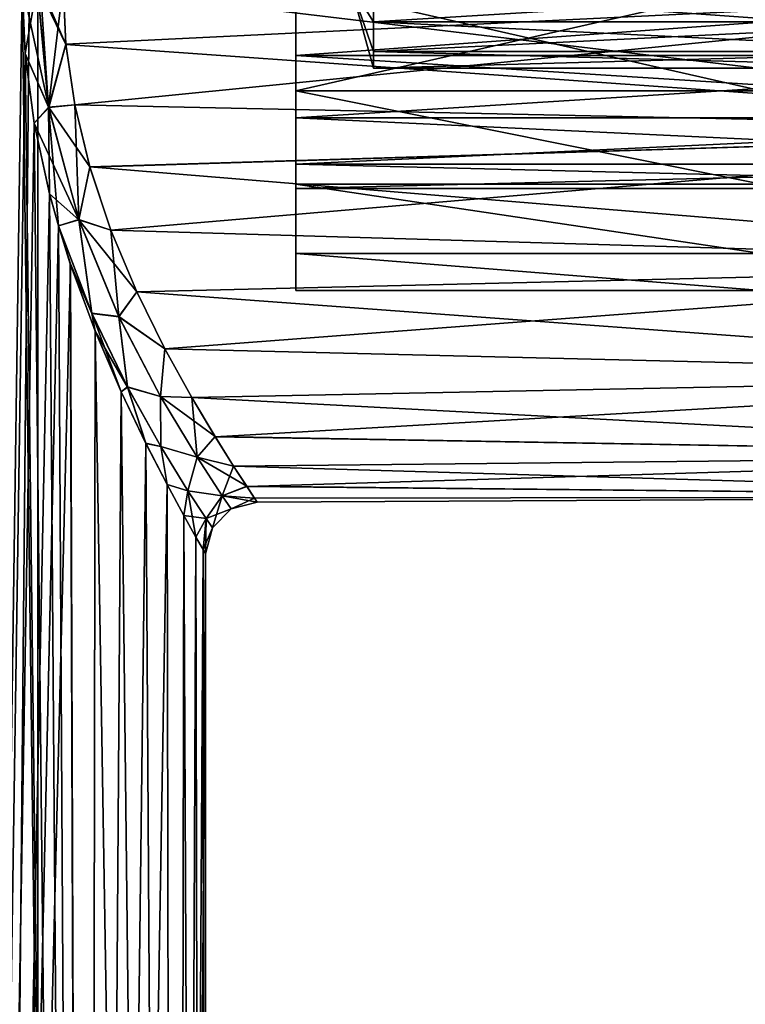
# Model space of a CAD drawing. Header units: millimetres. Extents: x -144 to 364, y -408 to 1133.
# Tile 186 of 256: x 13 to 27, y 363 to 382. Entities that reach past the tile are written whole.
import ezdxf

# ---------------------------------------------------------------- set-up
doc = ezdxf.new("R2010")
doc.units = ezdxf.units.MM
doc.header["$LTSCALE"] = 41.718519
for name, color, linetype in [('1206', 7, 'CONTINUOUS'), ('1208', 7, 'CONTINUOUS'), ('1210', 7, 'CONTINUOUS'), ('1212', 7, 'CONTINUOUS'), ('1220', 7, 'CONTINUOUS'), ('1221', 7, 'CONTINUOUS'), ('1243', 7, 'CONTINUOUS'), ('1244', 7, 'CONTINUOUS'), ('1249', 7, 'CONTINUOUS'), ('1261', 7, 'CONTINUOUS'), ('1262', 7, 'CONTINUOUS')]:
    doc.layers.add(name, color=color, linetype=linetype)

msp = doc.modelspace()

# ---------------------------------------------------------------- linework, layer by layer
at = {"layer": '1206', "color": 7, "linetype": 'CONTINUOUS', "true_color": 0xaaaaaa}
for points in [[(14.304, 381.851, 9.934), (37.748, 383, 10), (14.248, 383, 10), (14.304, 381.851, 9.934)], [(37.748, 383, -10), (37.748, 380.183, -9.595), (14.248, 383, -10), (37.748, 383, -10)], [(14.248, 383, -10), (37.748, 380.183, -9.595), (14.304, 381.849, -9.934), (14.248, 383, -10)], [(14.475, 380.679, 9.727), (37.748, 383, 10), (14.304, 381.851, 9.934), (14.475, 380.679, 9.727)], [(37.748, 380.183, 9.595), (37.748, 383, 10), (14.475, 380.679, 9.727), (37.748, 380.183, 9.595)], [(14.304, 381.849, -9.934), (37.748, 380.183, -9.595), (14.475, 380.68, -9.727), (14.304, 381.849, -9.934)], [(14.475, 380.68, -9.727), (37.748, 380.183, -9.595), (14.765, 379.479, -9.359), (14.475, 380.68, -9.727)], [(14.765, 379.478, 9.359), (37.748, 380.183, 9.595), (14.475, 380.679, 9.727), (14.765, 379.478, 9.359)], [(37.748, 380.183, -9.595), (37.748, 377.594, -8.413), (14.765, 379.479, -9.359), (37.748, 380.183, -9.595)], [(15.173, 378.258, 8.804), (37.748, 380.183, 9.595), (14.765, 379.478, 9.359), (15.173, 378.258, 8.804)], [(37.748, 377.594, 8.413), (37.748, 380.183, 9.595), (15.173, 378.258, 8.804), (37.748, 377.594, 8.413)], [(14.765, 379.479, -9.359), (37.748, 377.594, -8.413), (15.172, 378.259, -8.804), (14.765, 379.479, -9.359)], [(15.172, 378.259, -8.804), (37.748, 377.594, -8.413), (15.673, 377.064, -8.048), (15.172, 378.259, -8.804)], [(15.673, 377.063, 8.047), (37.748, 377.594, 8.413), (15.173, 378.258, 8.804), (15.673, 377.063, 8.047)], [(37.748, 377.594, -8.413), (37.748, 375.442, -6.549), (15.673, 377.064, -8.048), (37.748, 377.594, -8.413)], [(16.215, 375.962, 7.104), (37.748, 377.594, 8.413), (15.673, 377.063, 8.047), (16.215, 375.962, 7.104)], [(37.748, 375.442, 6.549), (37.748, 377.594, 8.413), (16.215, 375.962, 7.104), (37.748, 375.442, 6.549)], [(15.673, 377.064, -8.048), (37.748, 375.442, -6.549), (16.214, 375.964, -7.106), (15.673, 377.064, -8.048)], [(16.214, 375.964, -7.106), (37.748, 375.442, -6.549), (16.735, 375.02, -6.027), (16.214, 375.964, -7.106)], [(16.735, 375.019, 6.025), (37.748, 375.442, 6.549), (16.215, 375.962, 7.104), (16.735, 375.019, 6.025)], [(37.748, 375.442, -6.549), (37.748, 373.904, -4.154), (16.735, 375.02, -6.027), (37.748, 375.442, -6.549)], [(17.186, 374.263, 4.865), (37.748, 375.442, 6.549), (16.735, 375.019, 6.025), (17.186, 374.263, 4.865)], [(37.748, 373.904, 4.154), (37.748, 375.442, 6.549), (17.186, 374.263, 4.865), (37.748, 373.904, 4.154)], [(16.735, 375.02, -6.027), (37.748, 373.904, -4.154), (17.186, 374.264, -4.866), (16.735, 375.02, -6.027)], [(17.186, 374.264, -4.866), (37.748, 373.904, -4.154), (17.543, 373.695, -3.664), (17.186, 374.264, -4.866)], [(17.543, 373.695, 3.663), (37.748, 373.904, 4.154), (17.186, 374.263, 4.865), (17.543, 373.695, 3.663)], [(37.748, 373.904, -4.154), (37.748, 373.102, -1.423), (17.543, 373.695, -3.664), (37.748, 373.904, -4.154)], [(17.798, 373.303, 2.445), (37.748, 373.904, 4.154), (17.543, 373.695, 3.663), (17.798, 373.303, 2.445)], [(37.748, 373.102, 1.423), (37.748, 373.904, 4.154), (17.798, 373.303, 2.445), (37.748, 373.102, 1.423)], [(17.543, 373.695, -3.664), (37.748, 373.102, -1.423), (17.798, 373.304, -2.446), (17.543, 373.695, -3.664)], [(17.798, 373.304, -2.446), (37.748, 373.102, -1.423), (17.95, 373.075, -1.222), (17.798, 373.304, -2.446)], [(17.95, 373.075, 1.223), (37.748, 373.102, 1.423), (17.798, 373.303, 2.445), (17.95, 373.075, 1.223)], [(37.748, 373.102, -1.423), (37.748, 373.102, 1.423), (17.95, 373.075, -1.222), (37.748, 373.102, -1.423)], [(17.95, 373.075, -1.222), (37.748, 373.102, 1.423), (18, 373), (17.95, 373.075, -1.222)], [(18, 373), (37.748, 373.102, 1.423), (17.95, 373.075, 1.223), (18, 373)]]:
    msp.add_3dface(points, dxfattribs=at)
at = {"layer": '1208', "color": 7, "linetype": 'CONTINUOUS', "true_color": 0xaaaaaa}
for points in [[(18.748, 383, 6), (18.748, 380.948, 5.638), (18.748, 383, 4), (18.748, 383, 6)], [(18.748, 380.948, -5.638), (18.748, 383, -6), (18.748, 381.632, -3.759), (18.748, 380.948, -5.638)], [(18.748, 383, -6), (18.748, 383, -4), (18.748, 381.632, -3.759), (18.748, 383, -6)], [(18.748, 383, 4), (18.748, 380.948, 5.638), (18.748, 381.632, 3.759), (18.748, 383, 4)], [(18.748, 380.429, -3.064), (18.748, 380.948, -5.638), (18.748, 381.632, -3.759), (18.748, 380.429, -3.064)], [(18.748, 381.632, 3.759), (18.748, 380.948, 5.638), (18.748, 380.429, 3.064), (18.748, 381.632, 3.759)], [(18.748, 379.143, -4.596), (18.748, 380.948, -5.638), (18.748, 379.536, -2), (18.748, 379.143, -4.596)], [(18.748, 379.536, -2), (18.748, 380.948, -5.638), (18.748, 380.429, -3.064), (18.748, 379.536, -2)], [(18.748, 380.948, 5.638), (18.748, 379.143, 4.596), (18.748, 380.429, 3.064), (18.748, 380.948, 5.638)], [(18.748, 380.429, 3.064), (18.748, 379.143, 4.596), (18.748, 379.536, 2), (18.748, 380.429, 3.064)], [(18.748, 379.061, -0.695), (18.748, 379.143, -4.596), (18.748, 379.536, -2), (18.748, 379.061, -0.695)], [(18.748, 379.536, 2), (18.748, 379.143, 4.596), (18.748, 379.061, 0.695), (18.748, 379.536, 2)], [(18.748, 377.804, -3), (18.748, 379.143, -4.596), (18.748, 377.804, 3), (18.748, 377.804, -3)], [(18.748, 377.804, 3), (18.748, 379.143, -4.596), (18.748, 379.061, -0.695), (18.748, 377.804, 3)], [(18.748, 379.143, 4.596), (18.748, 377.804, 3), (18.748, 379.061, 0.695), (18.748, 379.143, 4.596)], [(18.748, 379.061, 0.695), (18.748, 377.804, 3), (18.748, 379.061, -0.695), (18.748, 379.061, 0.695)], [(18.748, 377.091, -1.042), (18.748, 377.804, -3), (18.748, 377.091, 1.042), (18.748, 377.091, -1.042)], [(18.748, 377.091, 1.042), (18.748, 377.804, -3), (18.748, 377.804, 3), (18.748, 377.091, 1.042)]]:
    msp.add_3dface(points, dxfattribs=at)
at = {"layer": '1210', "color": 7, "linetype": 'CONTINUOUS', "true_color": 0xaaaaaa}
for points in [[(27.748, 383, 6), (27.748, 380.948, 5.638), (18.748, 383, 6), (27.748, 383, 6)], [(18.748, 383, 6), (27.748, 380.948, 5.638), (18.748, 380.948, 5.638), (18.748, 383, 6)], [(27.748, 380.948, -5.638), (27.748, 383, -6), (18.748, 380.948, -5.638), (27.748, 380.948, -5.638)], [(27.748, 383, -6), (18.748, 383, -6), (18.748, 380.948, -5.638), (27.748, 383, -6)], [(27.748, 380.948, 5.638), (27.748, 379.143, 4.596), (18.748, 380.948, 5.638), (27.748, 380.948, 5.638)], [(27.748, 379.143, 4.596), (18.748, 379.143, 4.596), (18.748, 380.948, 5.638), (27.748, 379.143, 4.596)], [(27.748, 379.143, -4.596), (27.748, 380.948, -5.638), (18.748, 380.948, -5.638), (27.748, 379.143, -4.596)], [(27.748, 379.143, -4.596), (18.748, 380.948, -5.638), (18.748, 379.143, -4.596), (27.748, 379.143, -4.596)], [(27.748, 379.143, 4.596), (27.748, 377.804, 3), (18.748, 379.143, 4.596), (27.748, 379.143, 4.596)], [(27.748, 377.804, 3), (18.748, 377.804, 3), (18.748, 379.143, 4.596), (27.748, 377.804, 3)], [(27.748, 377.804, -3), (27.748, 379.143, -4.596), (18.748, 379.143, -4.596), (27.748, 377.804, -3)], [(27.748, 377.804, -3), (18.748, 379.143, -4.596), (18.748, 377.804, -3), (27.748, 377.804, -3)], [(27.748, 377.804, 3), (27.748, 377.091, 1.042), (18.748, 377.804, 3), (27.748, 377.804, 3)], [(27.748, 377.091, 1.042), (18.748, 377.091, 1.042), (18.748, 377.804, 3), (27.748, 377.091, 1.042)], [(27.748, 377.091, -1.042), (27.748, 377.804, -3), (18.748, 377.804, -3), (27.748, 377.091, -1.042)], [(27.748, 377.091, -1.042), (18.748, 377.804, -3), (18.748, 377.091, -1.042), (27.748, 377.091, -1.042)], [(27.748, 377.091, 1.042), (27.748, 377.091, -1.042), (18.748, 377.091, 1.042), (27.748, 377.091, 1.042)], [(27.748, 377.091, -1.042), (18.748, 377.091, -1.042), (18.748, 377.091, 1.042), (27.748, 377.091, -1.042)]]:
    msp.add_3dface(points, dxfattribs=at)
at = {"layer": '1212', "color": 7, "linetype": 'CONTINUOUS', "true_color": 0xaaaaaa}
for points in [[(18.748, 381.632, -3.759), (18.748, 383, -4), (37.748, 381.632, -3.759), (18.748, 381.632, -3.759)], [(18.748, 383, -4), (37.748, 383, -4), (37.748, 381.632, -3.759), (18.748, 383, -4)], [(18.748, 383, 4), (18.748, 381.632, 3.759), (37.748, 383, 4), (18.748, 383, 4)], [(37.748, 383, 4), (18.748, 381.632, 3.759), (37.748, 381.632, 3.759), (37.748, 383, 4)], [(18.748, 381.632, 3.759), (18.748, 380.429, 3.064), (37.748, 381.632, 3.759), (18.748, 381.632, 3.759)], [(37.748, 381.632, 3.759), (18.748, 380.429, 3.064), (37.748, 380.429, 3.064), (37.748, 381.632, 3.759)], [(18.748, 380.429, -3.064), (18.748, 381.632, -3.759), (37.748, 380.429, -3.064), (18.748, 380.429, -3.064)], [(37.748, 380.429, -3.064), (18.748, 381.632, -3.759), (37.748, 381.632, -3.759), (37.748, 380.429, -3.064)], [(18.748, 380.429, 3.064), (18.748, 379.536, 2), (37.748, 380.429, 3.064), (18.748, 380.429, 3.064)], [(37.748, 380.429, 3.064), (18.748, 379.536, 2), (37.748, 379.536, 2), (37.748, 380.429, 3.064)], [(18.748, 379.536, -2), (18.748, 380.429, -3.064), (37.748, 379.536, -2), (18.748, 379.536, -2)], [(37.748, 379.536, -2), (18.748, 380.429, -3.064), (37.748, 380.429, -3.064), (37.748, 379.536, -2)], [(18.748, 379.536, 2), (18.748, 379.061, 0.695), (37.748, 379.536, 2), (18.748, 379.536, 2)], [(37.748, 379.536, 2), (18.748, 379.061, 0.695), (37.748, 379.061, 0.695), (37.748, 379.536, 2)], [(18.748, 379.061, -0.695), (18.748, 379.536, -2), (37.748, 379.061, -0.695), (18.748, 379.061, -0.695)], [(37.748, 379.061, -0.695), (18.748, 379.536, -2), (37.748, 379.536, -2), (37.748, 379.061, -0.695)], [(18.748, 379.061, 0.695), (18.748, 379.061, -0.695), (37.748, 379.061, 0.695), (18.748, 379.061, 0.695)], [(37.748, 379.061, 0.695), (18.748, 379.061, -0.695), (37.748, 379.061, -0.695), (37.748, 379.061, 0.695)]]:
    msp.add_3dface(points, dxfattribs=at)
at = {"layer": '1220', "color": 7, "linetype": 'CONTINUOUS', "true_color": 0xaaaaaa}
for points in [[(20.248, 383, -1.65), (19.806, 383), (20.248, 382.284, -1.487), (20.248, 383, -1.65)], [(20.248, 382.284, -1.487), (19.806, 383), (20.248, 381.71, -1.029), (20.248, 382.284, -1.487)], [(20.248, 381.71, -1.029), (19.806, 383), (20.248, 381.391, -0.367), (20.248, 381.71, -1.029)], [(20.248, 381.391, -0.367), (19.806, 383), (20.248, 381.391, 0.367), (20.248, 381.391, -0.367)], [(20.248, 381.391, 0.367), (19.806, 383), (20.248, 381.71, 1.029), (20.248, 381.391, 0.367)], [(20.248, 381.71, 1.029), (19.806, 383), (20.248, 382.284, 1.487), (20.248, 381.71, 1.029)], [(20.248, 382.284, 1.487), (19.806, 383), (20.248, 383, 1.65), (20.248, 382.284, 1.487)]]:
    msp.add_3dface(points, dxfattribs=at)
at = {"layer": '1221', "color": 7, "linetype": 'CONTINUOUS', "true_color": 0xaaaaaa}
for points in [[(20.248, 383, -1.65), (20.248, 382.284, -1.487), (31.898, 383, -1.65), (20.248, 383, -1.65)], [(31.898, 383, -1.65), (20.248, 382.284, -1.487), (31.898, 382.284, -1.487), (31.898, 383, -1.65)], [(20.248, 382.284, 1.487), (20.248, 383, 1.65), (31.898, 382.284, 1.487), (20.248, 382.284, 1.487)], [(31.898, 382.284, 1.487), (20.248, 383, 1.65), (31.898, 383, 1.65), (31.898, 382.284, 1.487)], [(20.248, 382.284, -1.487), (20.248, 381.71, -1.029), (31.898, 382.284, -1.487), (20.248, 382.284, -1.487)], [(31.898, 382.284, -1.487), (20.248, 381.71, -1.029), (31.898, 381.71, -1.029), (31.898, 382.284, -1.487)], [(20.248, 381.71, 1.029), (20.248, 382.284, 1.487), (31.898, 381.71, 1.029), (20.248, 381.71, 1.029)], [(31.898, 381.71, 1.029), (20.248, 382.284, 1.487), (31.898, 382.284, 1.487), (31.898, 381.71, 1.029)], [(20.248, 381.71, -1.029), (20.248, 381.391, -0.367), (31.898, 381.71, -1.029), (20.248, 381.71, -1.029)], [(31.898, 381.71, -1.029), (20.248, 381.391, -0.367), (31.898, 381.391, -0.367), (31.898, 381.71, -1.029)], [(20.248, 381.391, 0.367), (20.248, 381.71, 1.029), (31.898, 381.391, 0.367), (20.248, 381.391, 0.367)], [(31.898, 381.391, 0.367), (20.248, 381.71, 1.029), (31.898, 381.71, 1.029), (31.898, 381.391, 0.367)], [(20.248, 381.391, -0.367), (20.248, 381.391, 0.367), (31.898, 381.391, -0.367), (20.248, 381.391, -0.367)], [(31.898, 381.391, -0.367), (20.248, 381.391, 0.367), (31.898, 381.391, 0.367), (31.898, 381.391, -0.367)]]:
    msp.add_3dface(points, dxfattribs=at)
at = {"layer": '1243', "color": 7, "linetype": 'CONTINUOUS', "true_color": 0xaaaaaa}
for points in [[(12.021, 281.75, 12.021), (14.722, 281.75, 8.5), (12.021, 401.75, 12.021), (12.021, 281.75, 12.021)], [(12.021, 401.75, 12.021), (14.722, 281.75, 8.5), (13.456, 383, 10.389), (12.021, 401.75, 12.021)], [(13.456, 383, 10.389), (14.722, 281.75, 8.5), (13.514, 381.673, 10.313), (13.456, 383, 10.389)], [(13.514, 381.673, 10.313), (14.722, 281.75, 8.5), (13.691, 380.328, 10.078), (13.514, 381.673, 10.313)], [(13.691, 380.328, 10.078), (14.722, 281.75, 8.5), (13.985, 378.966, 9.665), (13.691, 380.328, 10.078)], [(13.985, 378.966, 9.665), (14.722, 281.75, 8.5), (14.158, 378.339, 9.41), (13.985, 378.966, 9.665)], [(14.158, 378.339, 9.41), (14.722, 281.75, 8.5), (14.387, 377.608, 9.055), (14.158, 378.339, 9.41)], [(14.387, 377.608, 9.055), (14.722, 281.75, 8.5), (14.866, 376.309, 8.246), (14.387, 377.608, 9.055)], [(14.722, 281.75, 8.5), (16.421, 281.75, 4.4), (14.866, 376.309, 8.246), (14.722, 281.75, 8.5)], [(14.866, 376.309, 8.246), (16.421, 281.75, 4.4), (15.371, 375.133, 7.262), (14.866, 376.309, 8.246)], [(15.371, 375.133, 7.262), (16.421, 281.75, 4.4), (15.848, 374.136, 6.151), (15.371, 375.133, 7.262)], [(15.848, 374.136, 6.151), (16.421, 281.75, 4.4), (16.259, 373.338, 4.965), (15.848, 374.136, 6.151)], [(16.259, 373.338, 4.965), (16.421, 281.75, 4.4), (16.584, 372.737, 3.739), (16.259, 373.338, 4.965)], [(16.421, 281.75, 4.4), (17, 281.75), (16.584, 372.737, 3.739), (16.421, 281.75, 4.4)], [(16.584, 372.737, 3.739), (17, 281.75), (16.816, 372.322, 2.497), (16.584, 372.737, 3.739)], [(16.816, 372.322, 2.497), (17, 281.75), (16.954, 372.08, 1.249), (16.816, 372.322, 2.497)], [(17, 281.75), (17, 372), (16.954, 372.08, 1.249), (17, 281.75)]]:
    msp.add_3dface(points, dxfattribs=at)
at = {"layer": '1244', "color": 7, "linetype": 'CONTINUOUS', "true_color": 0xaaaaaa}
for points in [[(12.021, 281.75, -12.021), (12.021, 401.75, -12.021), (13.456, 383, -10.389), (12.021, 281.75, -12.021)], [(13.515, 381.668, -10.312), (12.021, 281.75, -12.021), (13.456, 383, -10.389), (13.515, 381.668, -10.312)], [(13.691, 380.325, -10.077), (12.021, 281.75, -12.021), (13.515, 381.668, -10.312), (13.691, 380.325, -10.077)], [(13.986, 378.962, -9.664), (12.021, 281.75, -12.021), (13.691, 380.325, -10.077), (13.986, 378.962, -9.664)], [(14.158, 378.339, -9.41), (12.021, 281.75, -12.021), (13.986, 378.962, -9.664), (14.158, 378.339, -9.41)], [(14.389, 377.605, -9.054), (12.021, 281.75, -12.021), (14.158, 378.339, -9.41), (14.389, 377.605, -9.054)], [(14.722, 281.75, -8.5), (12.021, 281.75, -12.021), (14.389, 377.605, -9.054), (14.722, 281.75, -8.5)], [(14.867, 376.306, -8.244), (14.722, 281.75, -8.5), (14.389, 377.605, -9.054), (14.867, 376.306, -8.244)], [(15.372, 375.131, -7.259), (14.722, 281.75, -8.5), (14.867, 376.306, -8.244), (15.372, 375.131, -7.259)], [(15.849, 374.134, -6.149), (14.722, 281.75, -8.5), (15.372, 375.131, -7.259), (15.849, 374.134, -6.149)], [(16.259, 373.337, -4.963), (14.722, 281.75, -8.5), (15.849, 374.134, -6.149), (16.259, 373.337, -4.963)], [(16.421, 281.75, -4.4), (14.722, 281.75, -8.5), (16.259, 373.337, -4.963), (16.421, 281.75, -4.4)], [(16.584, 372.737, -3.738), (16.421, 281.75, -4.4), (16.259, 373.337, -4.963), (16.584, 372.737, -3.738)], [(16.816, 372.322, -2.495), (16.421, 281.75, -4.4), (16.584, 372.737, -3.738), (16.816, 372.322, -2.495)], [(16.954, 372.08, -1.247), (16.421, 281.75, -4.4), (16.816, 372.322, -2.495), (16.954, 372.08, -1.247)], [(17, 372), (16.421, 281.75, -4.4), (16.954, 372.08, -1.247), (17, 372)], [(17, 372), (17, 281.75), (16.421, 281.75, -4.4), (17, 372)]]:
    msp.add_3dface(points, dxfattribs=at)
at = {"layer": '1249', "color": 7, "linetype": 'CONTINUOUS', "true_color": 0xaaaaaa}
for points in [[(12.644, 280.75, -5.774), (13.759, 280.75, -1.978), (12.644, 400.75, -5.774), (12.644, 280.75, -5.774)], [(13.759, 280.75, -1.978), (13.759, 400.75, -1.978), (12.644, 400.75, -5.774), (13.759, 280.75, -1.978)], [(13.759, 280.75, 1.978), (12.644, 280.75, 5.774), (13.759, 400.75, 1.978), (13.759, 280.75, 1.978)], [(12.644, 280.75, 5.774), (12.644, 400.75, 5.774), (13.759, 400.75, 1.978), (12.644, 280.75, 5.774)], [(13.759, 280.75, -1.978), (13.759, 280.75, 1.978), (13.759, 400.75, -1.978), (13.759, 280.75, -1.978)], [(13.759, 280.75, 1.978), (13.759, 400.75, 1.978), (13.759, 400.75, -1.978), (13.759, 280.75, 1.978)]]:
    msp.add_3dface(points, dxfattribs=at)
at = {"layer": '1261', "color": 7, "linetype": 'CONTINUOUS', "true_color": 0xaaaaaa}
for points in [[(13.456, 383, 10.389), (13.514, 381.673, 10.313), (13.748, 383, 10.134), (13.456, 383, 10.389)], [(13.748, 383, 10.134), (13.514, 381.673, 10.313), (13.969, 380.632, 9.854), (13.748, 383, 10.134)], [(13.807, 383, 10.102), (13.748, 383, 10.134), (13.969, 380.632, 9.854), (13.807, 383, 10.102)], [(14.248, 383, 10), (13.807, 383, 10.102), (13.969, 380.632, 9.854), (14.248, 383, 10)], [(14.304, 381.851, 9.934), (14.248, 383, 10), (13.969, 380.632, 9.854), (14.304, 381.851, 9.934)], [(14.475, 380.679, 9.727), (14.304, 381.851, 9.934), (13.969, 380.632, 9.854), (14.475, 380.679, 9.727)], [(13.514, 381.673, 10.313), (13.691, 380.328, 10.078), (13.969, 380.632, 9.854), (13.514, 381.673, 10.313)], [(13.691, 380.328, 10.078), (13.985, 378.966, 9.665), (13.969, 380.632, 9.854), (13.691, 380.328, 10.078)], [(14.551, 378.461, 9.062), (14.475, 380.679, 9.727), (13.969, 380.632, 9.854), (14.551, 378.461, 9.062)], [(13.985, 378.966, 9.665), (14.158, 378.339, 9.41), (13.969, 380.632, 9.854), (13.985, 378.966, 9.665)], [(14.158, 378.339, 9.41), (14.551, 378.461, 9.062), (13.969, 380.632, 9.854), (14.158, 378.339, 9.41)], [(14.765, 379.478, 9.359), (14.475, 380.679, 9.727), (14.551, 378.461, 9.062), (14.765, 379.478, 9.359)], [(15.173, 378.258, 8.804), (14.765, 379.478, 9.359), (14.551, 378.461, 9.062), (15.173, 378.258, 8.804)], [(14.551, 378.461, 9.062), (14.158, 378.339, 9.41), (14.806, 376.649, 8.366), (14.551, 378.461, 9.062)], [(14.158, 378.339, 9.41), (14.387, 377.608, 9.055), (14.806, 376.649, 8.366), (14.158, 378.339, 9.41)], [(15.325, 376.585, 7.847), (15.173, 378.258, 8.804), (14.551, 378.461, 9.062), (15.325, 376.585, 7.847)], [(15.325, 376.585, 7.847), (14.551, 378.461, 9.062), (14.806, 376.649, 8.366), (15.325, 376.585, 7.847)], [(15.673, 377.063, 8.047), (15.173, 378.258, 8.804), (15.325, 376.585, 7.847), (15.673, 377.063, 8.047)], [(14.387, 377.608, 9.055), (14.866, 376.309, 8.246), (14.806, 376.649, 8.366), (14.387, 377.608, 9.055)], [(16.215, 375.962, 7.104), (15.673, 377.063, 8.047), (15.325, 376.585, 7.847), (16.215, 375.962, 7.104)], [(14.866, 376.309, 8.246), (15.371, 375.133, 7.262), (14.806, 376.649, 8.366), (14.866, 376.309, 8.246)], [(15.371, 375.133, 7.262), (15.492, 375.226, 7.064), (14.806, 376.649, 8.366), (15.371, 375.133, 7.262)], [(15.492, 375.226, 7.064), (15.325, 376.585, 7.847), (14.806, 376.649, 8.366), (15.492, 375.226, 7.064)], [(16.132, 375.041, 6.275), (16.215, 375.962, 7.104), (15.325, 376.585, 7.847), (16.132, 375.041, 6.275)], [(16.132, 375.041, 6.275), (15.325, 376.585, 7.847), (15.492, 375.226, 7.064), (16.132, 375.041, 6.275)], [(16.735, 375.019, 6.025), (16.215, 375.962, 7.104), (16.132, 375.041, 6.275), (16.735, 375.019, 6.025)], [(15.371, 375.133, 7.262), (15.848, 374.136, 6.151), (15.492, 375.226, 7.064), (15.371, 375.133, 7.262)], [(15.848, 374.136, 6.151), (16.135, 374.073, 5.535), (15.492, 375.226, 7.064), (15.848, 374.136, 6.151)], [(16.135, 374.073, 5.535), (16.132, 375.041, 6.275), (15.492, 375.226, 7.064), (16.135, 374.073, 5.535)], [(16.838, 373.868, 4.395), (16.735, 375.019, 6.025), (16.132, 375.041, 6.275), (16.838, 373.868, 4.395)], [(16.838, 373.868, 4.395), (16.132, 375.041, 6.275), (16.135, 374.073, 5.535), (16.838, 373.868, 4.395)], [(17.186, 374.263, 4.865), (16.735, 375.019, 6.025), (16.838, 373.868, 4.395), (17.186, 374.263, 4.865)], [(15.848, 374.136, 6.151), (16.259, 373.338, 4.965), (16.135, 374.073, 5.535), (15.848, 374.136, 6.151)], [(17.543, 373.695, 3.663), (17.186, 374.263, 4.865), (16.838, 373.868, 4.395), (17.543, 373.695, 3.663)], [(16.259, 373.338, 4.965), (16.663, 373.215, 3.814), (16.135, 374.073, 5.535), (16.259, 373.338, 4.965)], [(16.663, 373.215, 3.814), (16.838, 373.868, 4.395), (16.135, 374.073, 5.535), (16.663, 373.215, 3.814)], [(17.325, 373.123, 2.269), (16.838, 373.868, 4.395), (16.663, 373.215, 3.814), (17.325, 373.123, 2.269)], [(17.325, 373.123, 2.269), (17.543, 373.695, 3.663), (16.838, 373.868, 4.395), (17.325, 373.123, 2.269)], [(17.798, 373.303, 2.445), (17.543, 373.695, 3.663), (17.325, 373.123, 2.269), (17.798, 373.303, 2.445)], [(16.259, 373.338, 4.965), (16.584, 372.737, 3.739), (16.663, 373.215, 3.814), (16.259, 373.338, 4.965)], [(16.584, 372.737, 3.739), (16.816, 372.322, 2.497), (16.663, 373.215, 3.814), (16.584, 372.737, 3.739)], [(16.816, 372.322, 2.497), (17.012, 372.681, 1.947), (16.663, 373.215, 3.814), (16.816, 372.322, 2.497)], [(17.012, 372.681, 1.947), (17.325, 373.123, 2.269), (16.663, 373.215, 3.814), (17.012, 372.681, 1.947)], [(17.95, 373.075, 1.223), (17.798, 373.303, 2.445), (17.325, 373.123, 2.269), (17.95, 373.075, 1.223)], [(17.134, 372.5, 0), (17.325, 373.123, 2.269), (17.012, 372.681, 1.947), (17.134, 372.5, 0)], [(17.5, 372.866, 0), (17.325, 373.123, 2.269), (17.134, 372.5, 0), (17.5, 372.866, 0)], [(17.5, 372.866, 0), (17.95, 373.075, 1.223), (17.325, 373.123, 2.269), (17.5, 372.866, 0)], [(18, 373), (17.95, 373.075, 1.223), (17.5, 372.866, 0), (18, 373)], [(16.816, 372.322, 2.497), (16.954, 372.08, 1.249), (17.012, 372.681, 1.947), (16.816, 372.322, 2.497)], [(16.954, 372.08, 1.249), (17, 372), (17.012, 372.681, 1.947), (16.954, 372.08, 1.249)], [(17, 372), (17.134, 372.5, 0), (17.012, 372.681, 1.947), (17, 372)]]:
    msp.add_3dface(points, dxfattribs=at)
at = {"layer": '1262', "color": 7, "linetype": 'CONTINUOUS', "true_color": 0xaaaaaa}
for points in [[(13.515, 381.668, -10.312), (13.456, 383, -10.389), (13.97, 380.63, -9.853), (13.515, 381.668, -10.312)], [(13.456, 383, -10.389), (13.748, 383, -10.134), (13.97, 380.63, -9.853), (13.456, 383, -10.389)], [(13.807, 383, -10.102), (14.304, 381.849, -9.934), (13.748, 383, -10.134), (13.807, 383, -10.102)], [(13.748, 383, -10.134), (14.304, 381.849, -9.934), (13.97, 380.63, -9.853), (13.748, 383, -10.134)], [(14.248, 383, -10), (14.304, 381.849, -9.934), (13.807, 383, -10.102), (14.248, 383, -10)], [(14.304, 381.849, -9.934), (14.475, 380.68, -9.727), (13.97, 380.63, -9.853), (14.304, 381.849, -9.934)], [(13.691, 380.325, -10.077), (13.515, 381.668, -10.312), (13.97, 380.63, -9.853), (13.691, 380.325, -10.077)], [(13.691, 380.325, -10.077), (13.97, 380.63, -9.853), (14.553, 378.458, -9.06), (13.691, 380.325, -10.077)], [(14.475, 380.68, -9.727), (14.765, 379.479, -9.359), (13.97, 380.63, -9.853), (14.475, 380.68, -9.727)], [(13.97, 380.63, -9.853), (14.765, 379.479, -9.359), (14.553, 378.458, -9.06), (13.97, 380.63, -9.853)], [(13.986, 378.962, -9.664), (13.691, 380.325, -10.077), (14.553, 378.458, -9.06), (13.986, 378.962, -9.664)], [(14.765, 379.479, -9.359), (15.172, 378.259, -8.804), (14.553, 378.458, -9.06), (14.765, 379.479, -9.359)], [(14.158, 378.339, -9.41), (13.986, 378.962, -9.664), (14.553, 378.458, -9.06), (14.158, 378.339, -9.41)], [(14.158, 378.339, -9.41), (14.553, 378.458, -9.06), (14.806, 376.647, -8.365), (14.158, 378.339, -9.41)], [(14.389, 377.605, -9.054), (14.158, 378.339, -9.41), (14.806, 376.647, -8.365), (14.389, 377.605, -9.054)], [(15.172, 378.259, -8.804), (15.673, 377.064, -8.048), (14.553, 378.458, -9.06), (15.172, 378.259, -8.804)], [(14.553, 378.458, -9.06), (15.673, 377.064, -8.048), (15.327, 376.581, -7.843), (14.553, 378.458, -9.06)], [(14.553, 378.458, -9.06), (15.327, 376.581, -7.843), (14.806, 376.647, -8.365), (14.553, 378.458, -9.06)], [(14.867, 376.306, -8.244), (14.389, 377.605, -9.054), (14.806, 376.647, -8.365), (14.867, 376.306, -8.244)], [(15.673, 377.064, -8.048), (16.214, 375.964, -7.106), (15.327, 376.581, -7.843), (15.673, 377.064, -8.048)], [(14.867, 376.306, -8.244), (14.806, 376.647, -8.365), (15.493, 375.224, -7.062), (14.867, 376.306, -8.244)], [(14.806, 376.647, -8.365), (15.327, 376.581, -7.843), (15.493, 375.224, -7.062), (14.806, 376.647, -8.365)], [(15.327, 376.581, -7.843), (16.214, 375.964, -7.106), (16.134, 375.038, -6.271), (15.327, 376.581, -7.843)], [(15.327, 376.581, -7.843), (16.134, 375.038, -6.271), (15.493, 375.224, -7.062), (15.327, 376.581, -7.843)], [(15.372, 375.131, -7.259), (14.867, 376.306, -8.244), (15.493, 375.224, -7.062), (15.372, 375.131, -7.259)], [(16.214, 375.964, -7.106), (16.735, 375.02, -6.027), (16.134, 375.038, -6.271), (16.214, 375.964, -7.106)], [(15.849, 374.134, -6.149), (15.372, 375.131, -7.259), (15.493, 375.224, -7.062), (15.849, 374.134, -6.149)], [(15.849, 374.134, -6.149), (15.493, 375.224, -7.062), (16.136, 374.072, -5.532), (15.849, 374.134, -6.149)], [(15.493, 375.224, -7.062), (16.134, 375.038, -6.271), (16.136, 374.072, -5.532), (15.493, 375.224, -7.062)], [(16.735, 375.02, -6.027), (17.186, 374.264, -4.866), (16.134, 375.038, -6.271), (16.735, 375.02, -6.027)], [(16.134, 375.038, -6.271), (17.186, 374.264, -4.866), (16.84, 373.866, -4.391), (16.134, 375.038, -6.271)], [(16.134, 375.038, -6.271), (16.84, 373.866, -4.391), (16.136, 374.072, -5.532), (16.134, 375.038, -6.271)], [(16.259, 373.337, -4.963), (15.849, 374.134, -6.149), (16.136, 374.072, -5.532), (16.259, 373.337, -4.963)], [(17.186, 374.264, -4.866), (17.543, 373.695, -3.664), (16.84, 373.866, -4.391), (17.186, 374.264, -4.866)], [(16.259, 373.337, -4.963), (16.136, 374.072, -5.532), (16.663, 373.214, -3.812), (16.259, 373.337, -4.963)], [(16.136, 374.072, -5.532), (16.84, 373.866, -4.391), (16.663, 373.214, -3.812), (16.136, 374.072, -5.532)], [(16.84, 373.866, -4.391), (17.326, 373.123, -2.267), (16.663, 373.214, -3.812), (16.84, 373.866, -4.391)], [(17.543, 373.695, -3.664), (17.798, 373.304, -2.446), (16.84, 373.866, -4.391), (17.543, 373.695, -3.664)], [(16.84, 373.866, -4.391), (17.798, 373.304, -2.446), (17.326, 373.123, -2.267), (16.84, 373.866, -4.391)], [(16.584, 372.737, -3.738), (16.259, 373.337, -4.963), (16.663, 373.214, -3.812), (16.584, 372.737, -3.738)], [(16.584, 372.737, -3.738), (16.663, 373.214, -3.812), (17.012, 372.681, -1.946), (16.584, 372.737, -3.738)], [(16.663, 373.214, -3.812), (17.326, 373.123, -2.267), (17.012, 372.681, -1.946), (16.663, 373.214, -3.812)], [(17.798, 373.304, -2.446), (17.95, 373.075, -1.222), (17.326, 373.123, -2.267), (17.798, 373.304, -2.446)], [(17.326, 373.123, -2.267), (17.5, 372.866, 0), (17.012, 372.681, -1.946), (17.326, 373.123, -2.267)], [(17.95, 373.075, -1.222), (18, 373), (17.326, 373.123, -2.267), (17.95, 373.075, -1.222)], [(18, 373), (17.5, 372.866, 0), (17.326, 373.123, -2.267), (18, 373)], [(17.5, 372.866, 0), (17.134, 372.5, 0), (17.012, 372.681, -1.946), (17.5, 372.866, 0)], [(16.816, 372.322, -2.495), (16.584, 372.737, -3.738), (17.012, 372.681, -1.946), (16.816, 372.322, -2.495)], [(16.954, 372.08, -1.247), (16.816, 372.322, -2.495), (17.012, 372.681, -1.946), (16.954, 372.08, -1.247)], [(17.134, 372.5, 0), (16.954, 372.08, -1.247), (17.012, 372.681, -1.946), (17.134, 372.5, 0)], [(17, 372), (16.954, 372.08, -1.247), (17.134, 372.5, 0), (17, 372)]]:
    msp.add_3dface(points, dxfattribs=at)

doc.saveas('drawing.dxf')
